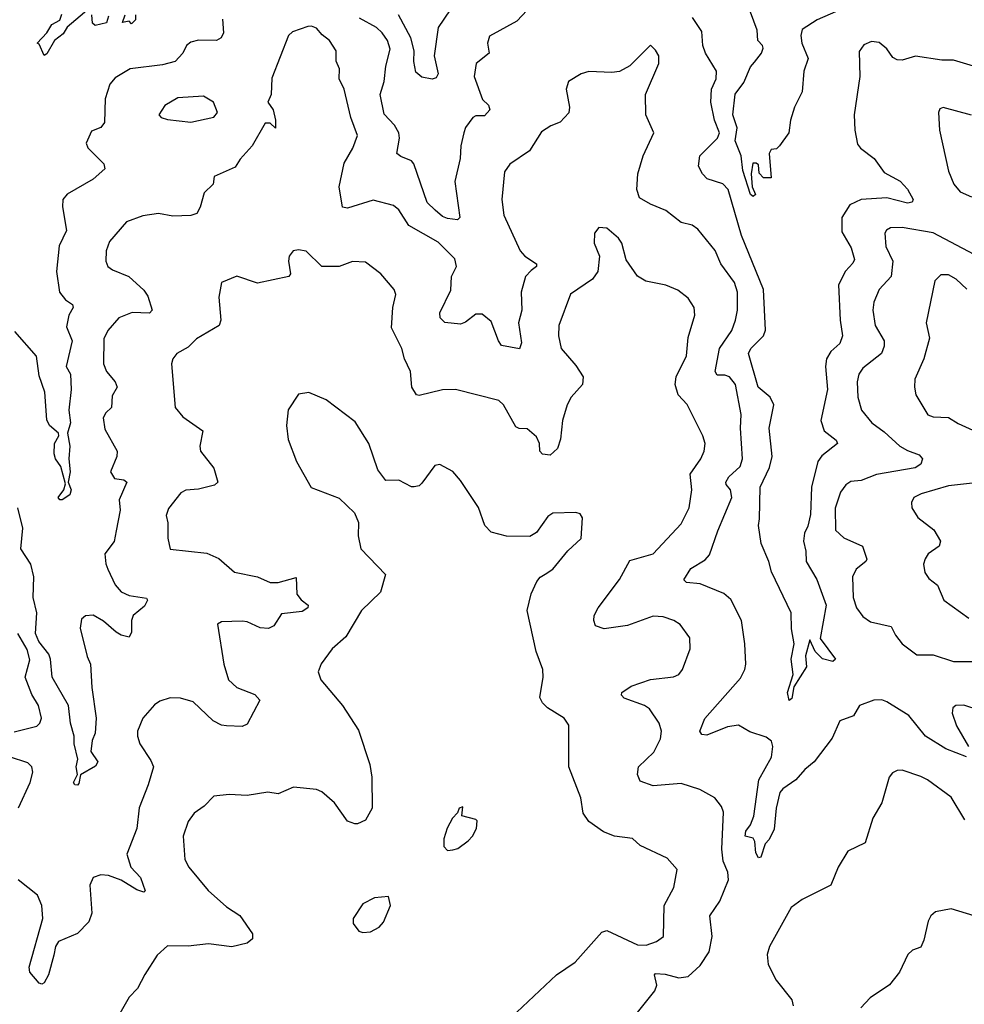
# Model space of a CAD drawing. Extents: x 2199565 to 2323334, y 894172 to 1018966.
# Tile 151 of 256: x 2225149 to 2228827, y 946690 to 950526. Entities that reach past the tile are written whole.
import ezdxf

# ---------------------------------------------------------------- set-up
doc = ezdxf.new("R2010")
doc.units = 0

msp = doc.modelspace()

# ---------------------------------------------------------------- linework, layer by layer
at = {"layer": '0CON10XD'}
for points in [[(2225435, 950582.5), (2225333.7, 950496.3), (2225319.1, 950470.9), (2225285, 950444.3), (2225255, 950393.3), (2225245, 950386.7), (2225225, 950431.2), (2225217.5, 950435), (2225255.4, 950475), (2225275, 950507.5), (2225305, 950524), (2225313, 950547)], [(2227125, 950563.5), (2227085, 950520), (2226978, 950462), (2226970, 950435), (2226977.5, 950395), (2226926.9, 950355), (2226919.1, 950305), (2226950.9, 950215), (2226975, 950192.9), (2226979.5, 950175), (2226958.9, 950151.1), (2226925, 950151.1), (2226913.3, 950145), (2226885, 950105.7), (2226878.4, 950085), (2226866.1, 950035), (2226864.3, 949985), (2226842.7, 949895), (2226863.3, 949755), (2226853.8, 949746.2), (2226815, 949751.1), (2226795, 949759.6), (2226766.4, 949783.6), (2226735, 949814.2), (2226683.6, 949965), (2226675, 949976.5), (2226632.7, 949992.7), (2226617.5, 950005), (2226628.5, 950065), (2226625.5, 950085), (2226608.5, 950115), (2226568.3, 950158.3), (2226553.2, 950235), (2226568.4, 950285), (2226574.7, 950344.7), (2226591.2, 950411.2), (2226581.5, 950445), (2226560.9, 950475), (2226537.8, 950495), (2226471.6, 950531.6)], [(2226825, 950564), (2226778.5, 950495), (2226762.9, 950385), (2226778.5, 950315), (2226770.3, 950299.7), (2226755.6, 950294.4), (2226715, 950302.1), (2226691.7, 950321.7), (2226683.6, 950363.6), (2226684.8, 950405), (2226671.6, 950455), (2226624.6, 950544.6)], [(2228355, 950569.7), (2228254.2, 950525), (2228195, 950487.5), (2228190, 950465), (2228194.7, 950435), (2228219.5, 950375), (2228202.5, 950325), (2228195.6, 950244.4), (2228166.2, 950185), (2228150, 950135), (2228143.3, 950085), (2228107.5, 950035), (2228095, 950023.3), (2228075, 950020), (2228067.5, 950005), (2228075, 949910), (2228045, 949910), (2228028.3, 949928.3), (2228025, 949960), (2228017, 949967), (2228003, 949967), (2227996.7, 949925), (2228001.2, 949875), (2228013.3, 949845), (2228005, 949836.7), (2227994.4, 949845), (2227965, 949938.8), (2227957.9, 949995), (2227935, 950054.2), (2227942.1, 950105), (2227926.1, 950155), (2227935, 950235.8), (2227968.4, 950281.6), (2227995, 950342.1), (2228009.5, 950360.5), (2228037.6, 950395), (2228043.4, 950415), (2228041.5, 950425), (2228022.7, 950445), (2228019.7, 950485), (2227994.7, 950555)], [(2225938.3, 950528.3), (2225942.2, 950475), (2225934.2, 950455), (2225915, 950444.4), (2225845, 950445.9), (2225815, 950438.7), (2225798.9, 950425), (2225784.6, 950395), (2225755, 950363.2), (2225705, 950350.7), (2225580, 950335), (2225520.4, 950299.6), (2225500.4, 950275), (2225481.9, 950218.1), (2225480, 950125), (2225465, 950106.5), (2225428.5, 950091.5), (2225408, 950045), (2225415, 950026.2), (2225477.5, 949965), (2225481.4, 949945), (2225435.4, 949904.6), (2225333.5, 949846.5), (2225317.5, 949825), (2225316.3, 949796.3), (2225331.9, 949705), (2225302.8, 949645), (2225293.1, 949545), (2225304, 949465), (2225327.5, 949435)], [(2225495, 950540), (2225486.7, 950513.3), (2225443.3, 950503.3), (2225433, 950513), (2225430, 950545)], [(2225600, 950545), (2225600, 950525), (2225585, 950510), (2225575, 950520), (2225550, 950515), (2225560, 950545)], [(2228915, 950329), (2228785, 950368.4), (2228738.8, 950368.8), (2228636.5, 950383.5), (2228585, 950368.9), (2228565, 950369.4), (2228548.6, 950378.6), (2228525, 950412.9), (2228495, 950436.5), (2228465, 950441.1), (2228435, 950428.6), (2228417.6, 950402.4), (2228420.6, 950305), (2228397.8, 950155), (2228400, 950095), (2228411.1, 950041.1), (2228422, 950025), (2228475.6, 949985), (2228515, 949930.4), (2228577.3, 949897.3), (2228605, 949866.2), (2228627.5, 949825), (2228623.8, 949815), (2228605, 949810.8), (2228525, 949831.6), (2228425, 949825.8), (2228380.9, 949805), (2228350, 949755), (2228350.2, 949700.2), (2228386.9, 949636.9), (2228398.7, 949591.3), (2228392.9, 949577.1), (2228364.3, 949545.7), (2228337.4, 949492.6), (2228342.9, 949355), (2228352.4, 949295), (2228342.5, 949265), (2228306.8, 949233.2), (2228290, 949205), (2228286.6, 949175), (2228294.7, 949085), (2228267.8, 948965), (2228281.5, 948925), (2228328.3, 948888.3), (2228332.9, 948875), (2228272.5, 948827.5), (2228256.8, 948805), (2228232.4, 948705), (2228227.8, 948597.8), (2228217.4, 948552.6), (2228204.4, 948525.6), (2228200.5, 948495), (2228209.7, 948455), (2228210.5, 948415), (2228252.9, 948345), (2228289.3, 948245), (2228265.5, 948115), (2228325.7, 948034.3), (2228315, 948025.8), (2228275, 948035.7), (2228245.7, 948065), (2228225, 948110), (2228208.3, 948048.3), (2228211.8, 948005), (2228163.5, 947926.5), (2228155, 947882), (2228145, 947873.8), (2228138.5, 947905), (2228160, 947975), (2228153.1, 948035), (2228164.3, 948095), (2228153.4, 948153.4), (2228152.9, 948215), (2228076.4, 948375), (2228066.2, 948415), (2228035.6, 948485), (2228025.3, 948555), (2228028.8, 948581.2), (2228031.4, 948705), (2228068.4, 948781.6), (2228079, 948825), (2228067.2, 948935), (2228084.7, 949025), (2228070.7, 949055), (2228024.6, 949095), (2227987.1, 949225), (2227995.3, 949245), (2228044.6, 949295), (2228052.9, 949317.1), (2228044.8, 949474.8), (2227959.7, 949685), (2227907.7, 949865), (2227886.4, 949886.4), (2227825.4, 949905.4), (2227807.1, 949925), (2227792, 949955), (2227797.5, 949995), (2227865.9, 950064.1), (2227873.1, 950085), (2227854.4, 950135), (2227840, 950205), (2227842.5, 950255), (2227860.8, 950295), (2227861.4, 950325), (2227818.9, 950395), (2227808.9, 950425), (2227805, 950480), (2227768.1, 950535)], [(2228835, 947654), (2228755, 947686.1), (2228675.4, 947735), (2228610.3, 947815), (2228525, 947869.1), (2228505, 947876.6), (2228475, 947875.8), (2228418.8, 947855), (2228395.5, 947814.5), (2228342.5, 947795), (2228312.9, 947727.1), (2228242, 947635), (2228205.6, 947605), (2228171.4, 947565), (2228120.6, 947529.4), (2228109.2, 947515), (2228094.2, 947455), (2228086.7, 947373.3), (2228067, 947333), (2228051.2, 947315), (2228035, 947263.8), (2228025, 947261.2), (2228015, 947280), (2228011.2, 947325), (2228005, 947337.5), (2227973.8, 947345), (2227976.2, 947365), (2227995, 947390), (2228006.9, 947423.1), (2228026.9, 947565), (2228076.7, 947653.3), (2228080.7, 947695), (2228076.4, 947715), (2228055, 947730.5), (2227991.3, 947751.3), (2227947.3, 947777.3), (2227905, 947771.2), (2227825, 947739.3), (2227805, 947741.8), (2227797.4, 947755), (2227816.6, 947803.4), (2227955, 947960.8), (2227972.7, 947995), (2227976.2, 948015), (2227972.9, 948095), (2227958.8, 948185), (2227917.9, 948267.9), (2227890.1, 948290.1), (2227798.8, 948328.8), (2227745, 948333.1), (2227734.5, 948344.5), (2227761.8, 948388.3), (2227817.6, 948422.4), (2227835, 948440.8), (2227867.8, 948535), (2227921.4, 948665), (2227916.9, 948695), (2227899.2, 948715), (2227898.5, 948725), (2227910.4, 948745), (2227954, 948786), (2227963.6, 948815), (2227955.9, 948935), (2227958.4, 948988.4), (2227936.5, 949105), (2227912.5, 949135), (2227895, 949141.2), (2227865, 949140.9), (2227857.1, 949155), (2227873.5, 949245), (2227921.1, 949315), (2227935.9, 949355), (2227944, 949395), (2227943.4, 949465), (2227932, 949502), (2227879.1, 949575), (2227857.2, 949627.2), (2227789.8, 949709.8), (2227766.7, 949725), (2227725, 949736), (2227665, 949783.3), (2227605, 949806.7), (2227562.6, 949832.6), (2227552.3, 949865), (2227556.2, 949925), (2227576.7, 949995), (2227618.6, 950085), (2227586.9, 950155), (2227585.6, 950235), (2227637.5, 950355), (2227637.1, 950385), (2227625, 950406.7), (2227605, 950426.7), (2227525, 950346), (2227485, 950324.2), (2227455, 950320), (2227365, 950324.2), (2227335.5, 950314.5), (2227286.2, 950285), (2227277.1, 950255), (2227289.2, 950185), (2227286.8, 950163.2), (2227253.8, 950126.2), (2227217, 950113), (2227180.3, 950089.7), (2227134.6, 950015.4), (2227057, 949963), (2227037.3, 949932.7), (2227025.8, 949825), (2227034.5, 949765), (2227097.5, 949625), (2227115.8, 949605), (2227161.9, 949575), (2227161.4, 949565), (2227140.7, 949549.3), (2227118.5, 949525), (2227101.1, 949465), (2227103.6, 949395), (2227091.2, 949345), (2227102.9, 949267.1), (2227095.7, 949244.3), (2227025, 949257.1), (2227012.7, 949275), (2226985, 949350.6), (2226949.1, 949379.1), (2226925, 949379.1), (2226885, 949347.9), (2226865, 949340), (2226805, 949346.9), (2226785.8, 949365), (2226784.3, 949384.3), (2226828, 949472), (2226830.9, 949525), (2226850.2, 949565), (2226842.9, 949595), (2226778.7, 949658.7), (2226664.8, 949724.8), (2226624.7, 949784.7), (2226605, 949802.7), (2226525, 949823.2), (2226425, 949792.3), (2226405.5, 949795.5), (2226392.5, 949875), (2226412.8, 949967.2), (2226446.7, 950025), (2226463.8, 950075), (2226438.9, 950145), (2226412.2, 950255), (2226393.5, 950295), (2226394, 950335), (2226382, 950365), (2226382, 950405), (2226355.7, 950445), (2226326.7, 950466.7), (2226305, 950493.3), (2226285, 950501.2), (2226270.7, 950499.3), (2226211.4, 950478.6), (2226196.2, 950465), (2226131.4, 950298.6), (2226128.8, 950235), (2226115.6, 950205), (2226135.9, 950175), (2226145.4, 950134.6), (2226145, 950103.3), (2226125, 950123.3), (2226105, 950122.5), (2226053.8, 950035), (2226007, 949983), (2225988.3, 949951.7), (2225906.7, 949915), (2225902, 949885), (2225868.1, 949851.9), (2225852, 949795), (2225838.5, 949771.5), (2225815, 949763.3), (2225745, 949760), (2225689.4, 949770.6), (2225628.3, 949761.7), (2225565, 949738.8), (2225498.6, 949661.4), (2225485.5, 949625), (2225484.4, 949585), (2225492.5, 949565), (2225511.2, 949551.2), (2225574.3, 949525), (2225632.2, 949472.2), (2225648.8, 949448.8), (2225664.5, 949395), (2225655, 949382.3), (2225587.5, 949385), (2225535.6, 949364.4), (2225491.9, 949315), (2225477.4, 949282.6), (2225475.5, 949185), (2225487.5, 949155), (2225521.3, 949115), (2225529.4, 949095), (2225508.8, 949061.2), (2225506.6, 949015), (2225484.5, 948995), (2225474.6, 948975), (2225480.8, 948930.8), (2225528.6, 948845), (2225527.8, 948825), (2225502.9, 948765), (2225518.3, 948738.3), (2225555, 948733.3), (2225566.7, 948725), (2225536.5, 948655), (2225540.6, 948615), (2225524.5, 948535), (2225516.7, 948493.3), (2225481.4, 948445), (2225484.2, 948405.8), (2225492.2, 948385), (2225521.5, 948325), (2225545, 948297.5), (2225575, 948282.9), (2225642.5, 948272.5), (2225647.1, 948265), (2225635, 948241.8), (2225591.5, 948205), (2225584.5, 948185), (2225585, 948140), (2225575, 948121.2), (2225545, 948127.8), (2225525, 948139.5), (2225475, 948183.3), (2225435, 948205.7), (2225405, 948204.2), (2225389.7, 948190.3), (2225384.4, 948155.6), (2225412.1, 948045), (2225425.4, 948015), (2225430.3, 947925), (2225447.5, 947805), (2225443.4, 947746.6), (2225431.9, 947718.1), (2225426.2, 947675), (2225453.7, 947635), (2225445, 947618.2), (2225386.2, 947583.8), (2225380, 947550), (2225375, 947544.2), (2225364.2, 947545), (2225358.6, 947555), (2225374, 947585), (2225369.5, 947615), (2225375.5, 947645), (2225361.1, 947705), (2225361.9, 947735), (2225347.3, 947785), (2225338.8, 947855), (2225275.6, 947965), (2225269.3, 948035), (2225262.2, 948055), (2225223.7, 948103.7), (2225210.7, 948135), (2225216.4, 948215), (2225202.3, 948275), (2225204.8, 948355), (2225192.9, 948405), (2225154, 948465), (2225161.3, 948545), (2225142.3, 948625)], [(2225815, 950126.4), (2225845, 950133.5), (2225905, 950146.2), (2225920, 950165), (2225904, 950205), (2225865, 950228.1), (2225765, 950221.5), (2225715, 950191.4), (2225691.2, 950155), (2225700, 950145), (2225725, 950136.7), (2225815, 950126.4)], [(2228855, 950154.5), (2228745, 950184), (2228731.4, 950178.6), (2228726.2, 950163.8)], [(2228726.2, 950163.8), (2228730, 950095), (2228765.5, 949935.5), (2228785.6, 949885), (2228810, 949855), (2228855.3, 949835.3)], [(2227555, 946658), (2227622.5, 946742.5), (2227629.4, 946765), (2227621.2, 946805), (2227625, 946810), (2227662.7, 946807.3), (2227715, 946793.8), (2227751.2, 946798.8), (2227797.8, 946842.2), (2227833.4, 946895), (2227845.3, 946955), (2227835.4, 947035), (2227875, 947092.5), (2227908.6, 947175), (2227905.8, 947205), (2227888.6, 947248.6), (2227882.9, 947295), (2227888.8, 947438.8), (2227881.3, 947461.3), (2227856, 947495), (2227796.6, 947526.6), (2227725, 947550), (2227615, 947540.9), (2227565, 947559.2), (2227554.5, 947585), (2227558.1, 947615), (2227617.6, 947672.4), (2227644.5, 947725), (2227648.5, 947755), (2227638.8, 947785), (2227601.3, 947841.3), (2227582, 947855), (2227503.1, 947883.1), (2227492.5, 947895), (2227494, 947905), (2227530.2, 947929.8), (2227605, 947955.4), (2227695, 947966.7), (2227716, 947975), (2227729.4, 947995), (2227759.4, 948075), (2227757.6, 948117.6), (2227720.2, 948170.2), (2227696, 948186), (2227655, 948200), (2227615, 948202.9), (2227515, 948165.4), (2227425, 948153.5), (2227391.2, 948165), (2227384.2, 948185), (2227386, 948205), (2227401.9, 948235), (2227484.4, 948345), (2227525, 948418.6), (2227615.3, 948444.7), (2227725, 948561.9), (2227755.4, 948625), (2227765.4, 948695), (2227759.1, 948755), (2227800.4, 948815), (2227813.6, 948845), (2227817.3, 948875), (2227808.5, 948905), (2227747.2, 949027.2), (2227712.3, 949065), (2227701.6, 949105), (2227704.6, 949135), (2227745, 949216.7), (2227752.3, 949287.7), (2227778.1, 949375), (2227775.7, 949405), (2227751.4, 949441.4), (2227711.9, 949471.9), (2227665, 949491.9), (2227586.8, 949506.8), (2227555, 949527.5), (2227510.9, 949590.9), (2227493.8, 949655), (2227480, 949675), (2227435, 949713.8), (2227404.2, 949715.8), (2227386.7, 949695), (2227386.2, 949655), (2227406.2, 949605), (2227400, 949545), (2227378.8, 949515), (2227293.1, 949456.9), (2227248.5, 949335), (2227246.5, 949295), (2227257.8, 949245), (2227315, 949179.2), (2227342.9, 949135), (2227340, 949105), (2227295.6, 949055), (2227280.4, 949025), (2227262, 948965), (2227255, 948892.5), (2227243.3, 948855), (2227215, 948830), (2227185, 948832.9), (2227174.2, 948845), (2227173.5, 948875), (2227161.1, 948901.1), (2227125, 948931.5), (2227093.4, 948933.4), (2227080.2, 948940.2), (2227033.1, 949025), (2227015, 949042.2), (2226845.7, 949085.7), (2226795, 949083.8), (2226705, 949061.5), (2226694.1, 949064.1), (2226676.4, 949095), (2226670.9, 949155), (2226647.3, 949205), (2226637.5, 949245), (2226597.3, 949325), (2226602.1, 949405), (2226613.1, 949455), (2226607.5, 949475), (2226555, 949536), (2226495, 949580.8), (2226445, 949584), (2226392.5, 949565)], [(2228865, 949611), (2228705, 949696.2), (2228585, 949716.8), (2228540, 949715), (2228523.4, 949706.6), (2228516.7, 949695), (2228521.8, 949641.8), (2228549.1, 949585), (2228541.5, 949525), (2228495.2, 949474.8), (2228474.6, 949425), (2228470.4, 949395), (2228479.6, 949335), (2228514.4, 949275), (2228514.4, 949254.4), (2228503.8, 949225), (2228431.8, 949168.2), (2228416.2, 949145), (2228410, 949115), (2228411.8, 949055), (2228426.5, 949005), (2228467.1, 948955), (2228515, 948920.5), (2228575.5, 948865), (2228605, 948847.4), (2228651.4, 948831.4), (2228663.9, 948815), (2228657.1, 948795), (2228635, 948780.8), (2228485, 948754.7), (2228425, 948730.7), (2228385, 948727.3), (2228365, 948714.4), (2228345, 948685.7), (2228323.4, 948623.4), (2228325, 948538), (2228357.1, 948507.1), (2228430, 948475), (2228447.8, 948425), (2228443.1, 948415), (2228405.5, 948385), (2228391.8, 948355), (2228394.5, 948275), (2228406.9, 948235), (2228431.5, 948201.5), (2228460.9, 948180.9), (2228542.1, 948162.1), (2228558.3, 948128.3), (2228585, 948094.2), (2228641.7, 948051.7), (2228705, 948051.6), (2228785, 948026.1), (2228904.5, 948025.5)], [(2226392.5, 949565), (2226325, 949564.3), (2226265, 949624.2), (2226235, 949630), (2226213.9, 949626.1), (2226198.8, 949605), (2226196, 949585), (2226204.1, 949535.9), (2226197.5, 949525), (2226075, 949500), (2225995, 949526.7), (2225935, 949502.5), (2225924.3, 949445), (2225932.9, 949355), (2225926, 949335), (2225837.4, 949282.6), (2225805, 949250.8), (2225761.2, 949225), (2225746, 949205), (2225740, 949185), (2225754.2, 949015), (2225785, 948979.2), (2225862, 948925), (2225850.8, 948865), (2225853.1, 948845), (2225905, 948778.8), (2225920.8, 948725), (2225907.2, 948712.8), (2225845, 948696.7), (2225796.3, 948693.7), (2225777.2, 948682.8), (2225728.3, 948621.7), (2225720, 948595), (2225725.4, 948565.4), (2225725.6, 948505.6), (2225735, 948464), (2225878.3, 948448.3), (2225925, 948427.1), (2225985, 948374.4), (2226075, 948355.5), (2226125, 948333.6), (2226155, 948333.5), (2226225, 948352.5), (2226228.1, 948288.1), (2226245, 948265.6), (2226272.5, 948245), (2226270.6, 948235), (2226248.8, 948221.2), (2226167.9, 948212.1), (2226139.2, 948165), (2226117.5, 948155), (2226085, 948157.1), (2226035, 948180.5), (2226015, 948183.3), (2225935, 948180), (2225919.3, 948170.7), (2225943.7, 948015), (2225962, 947955), (2225994.4, 947925), (2226065, 947897.5), (2226084, 947875), (2226035, 947781.9), (2226015, 947772.2), (2225955, 947775.5), (2225935, 947778.2), (2225903.1, 947795), (2225825, 947868.5), (2225775, 947883.1), (2225735, 947884.4), (2225695, 947871.5), (2225673.6, 947856.4), (2225628.1, 947805), (2225608.1, 947755), (2225607.5, 947735), (2225616.7, 947705), (2225660.2, 947640.2), (2225670, 947615), (2225650, 947545), (2225613.8, 947456.2), (2225605.4, 947375), (2225566.4, 947275), (2225582.1, 947225), (2225619, 947185), (2225637.9, 947132.1), (2225632.3, 947127.7), (2225605, 947135.8), (2225545, 947173.9), (2225495, 947192.5), (2225465, 947194.7), (2225435.3, 947184.7), (2225422.2, 947155), (2225430.4, 947045), (2225418.1, 947011.9), (2225374.4, 946965.6), (2225300.6, 946935), (2225288.2, 946915), (2225281.8, 946881.8), (2225261.6, 946805), (2225245, 946774), (2225235, 946768.8), (2225225, 946773.3), (2225188.5, 946815), (2225186.7, 946835), (2225238.8, 947025), (2225235.4, 947075.4), (2225218.8, 947115), (2225143.3, 947175)], [(2228836.2, 949476.2), (2228795, 949515.7), (2228765, 949531.4), (2228735, 949531.4), (2228711.4, 949508.6), (2228678.5, 949345), (2228691.5, 949285), (2228668.8, 949205), (2228634.4, 949125), (2228632.2, 949095), (2228638.1, 949065), (2228685, 948986.9), (2228705, 948979.5), (2228765, 948975.7), (2228802.7, 948952.7), (2228945, 948888.2)], [(2225327.5, 949435), (2225355, 949416), (2225357.5, 949405), (2225340, 949375), (2225331.1, 949328.9), (2225353.4, 949275), (2225330.9, 949175), (2225346.9, 949145), (2225349.6, 949085), (2225340.9, 949005), (2225347.5, 948955), (2225335.7, 948915), (2225344.5, 948865), (2225341.1, 948815), (2225346.1, 948765), (2225338.6, 948725), (2225349.4, 948695), (2225344.3, 948675), (2225315, 948655.8), (2225305, 948656.2), (2225299.2, 948665), (2225321.4, 948695), (2225328.3, 948718.3), (2225309.1, 948785), (2225289.1, 948815), (2225283.9, 948835), (2225285.4, 948874.6), (2225301.2, 948905), (2225300, 948915), (2225265.5, 948945.5), (2225255, 948966.7), (2225246.8, 949075), (2225225, 949138.8), (2225214.2, 949215), (2225130.9, 949310.9)], [(2227085, 946660), (2227238.8, 946805), (2227311.2, 946855), (2227415, 946972), (2227435, 946978), (2227555, 946921.8), (2227588.7, 946921.3), (2227628.8, 946935), (2227656, 946955), (2227658.9, 947075), (2227695.7, 947145), (2227708.6, 947215), (2227669.8, 947259.8), (2227565, 947308.6), (2227535, 947335.8), (2227465, 947345.6), (2227421.7, 947361.7), (2227365, 947402), (2227342.5, 947435), (2227334.2, 947495), (2227287.5, 947615), (2227287.3, 947777.3), (2227268.8, 947805), (2227203.8, 947845), (2227184.4, 947864.4), (2227174.2, 947885), (2227187.1, 947965), (2227185.7, 947995), (2227159.4, 948065), (2227124.3, 948225), (2227140.7, 948289.3), (2227163.2, 948336.8), (2227175, 948354), (2227195, 948366), (2227225, 948386), (2227283, 948457), (2227335.7, 948504.3), (2227340, 948585), (2227330.7, 948600.7), (2227315, 948606), (2227225, 948603.8), (2227205, 948590), (2227161.2, 948528.8), (2227135, 948513.3), (2227045, 948514), (2226985, 948530), (2226960, 948555), (2226935.5, 948625.5), (2226865, 948731.2), (2226835, 948766.2), (2226785, 948793.3), (2226765, 948788.8), (2226715, 948720), (2226705, 948710), (2226685, 948706.2), (2226675, 948706), (2226625, 948732.5), (2226575, 948731.2), (2226543, 948773), (2226508, 948875), (2226455, 948960), (2226342.5, 949045), (2226275, 949073.3), (2226235, 949067.5), (2226194.1, 949005.9), (2226188, 948945), (2226195, 948890), (2226226.7, 948805), (2226284.1, 948704.1), (2226392.7, 948662.7), (2226453.3, 948605), (2226467.7, 948567.7), (2226467.5, 948515), (2226478, 948465), (2226574, 948365), (2226553.6, 948296.4), (2226480.5, 948225), (2226418.7, 948121.3), (2226366.2, 948075), (2226323.4, 948016.6), (2226311.2, 947985), (2226322, 947955), (2226406, 947855), (2226467.9, 947757.9), (2226511.8, 947625), (2226520.5, 947575), (2226521.4, 947455), (2226495, 947407.5), (2226465, 947393.3), (2226453.9, 947393.9), (2226425, 947404), (2226374.4, 947475), (2226325, 947518.6), (2226305, 947527.1), (2226215.8, 947535.8), (2226155, 947510), (2226115, 947517.1), (2226035, 947504.3), (2225965, 947507.5), (2225905, 947501.2), (2225867.4, 947462.6), (2225828.8, 947435), (2225805, 947402.5), (2225786.2, 947345), (2225792, 947255), (2225808, 947225), (2225883.4, 947133.4), (2225955, 947070), (2226006.4, 947036.4), (2226055.5, 946965.5), (2226056, 946945), (2226035, 946928), (2225975.5, 946914.5), (2225885, 946926.2), (2225805, 946916.7), (2225725, 946918.8), (2225685, 946881.2), (2225636.4, 946806.4), (2225608.2, 946751.8), (2225575, 946718), (2225539.4, 946655)], [(2228904.7, 948725.3), (2228765, 948710), (2228658.3, 948678.3), (2228630.8, 948665), (2228620.8, 948645), (2228621.9, 948625), (2228646.2, 948586.2), (2228708.1, 948538.1), (2228734.4, 948495), (2228729.2, 948475), (2228686, 948445), (2228674.4, 948425.6), (2228667.5, 948405), (2228672.7, 948372.7), (2228688.8, 948348.8), (2228723, 948323), (2228746.7, 948265), (2228843.8, 948195)], [(2225128.3, 947751.7), (2225216, 947774), (2225228.1, 947785), (2225233.6, 947805), (2225223.1, 947855), (2225197, 947897), (2225170, 947965), (2225188.2, 948031.8), (2225178, 948072), (2225142.7, 948135)], [(2228885, 947836.2), (2228825, 947855.6), (2228793.3, 947855), (2228782.5, 947845), (2228779.4, 947825), (2228796.7, 947775), (2228843.5, 947695)], [(2225144.7, 947455.3), (2225190.5, 947555), (2225201.1, 947595), (2225196.7, 947615), (2225181.5, 947631.5), (2225110, 947655)], [(2228828.7, 947408.7), (2228775, 947497.5), (2228683.8, 947565), (2228657.6, 947577.6), (2228585, 947602), (2228565, 947601.2), (2228547.7, 947592.3), (2228534, 947575), (2228505.8, 947475), (2228470.8, 947415), (2228440.5, 947319.5), (2228373.6, 947286.4), (2228336, 947225), (2228306.7, 947155), (2228195, 947099.1), (2228152.8, 947067.2), (2228067.9, 946915), (2228059.3, 946885), (2228063.5, 946845), (2228093.8, 946785), (2228155, 946707.5), (2228160, 946685)], [(2226815, 947290), (2226835, 947292.5), (2226855, 947297.5), (2226895, 947327.5), (2226912.5, 947345), (2226927.5, 947375), (2226930, 947405), (2226925, 947410), (2226870, 947425), (2226875, 947460), (2226860, 947455), (2226853.6, 947436.4), (2226833.8, 947415), (2226813.2, 947376.8), (2226800, 947335), (2226800, 947305), (2226815, 947290)], [(2226485, 946970), (2226515, 946972.5), (2226549.3, 946990.7), (2226565, 947010), (2226592.5, 947075), (2226585, 947110), (2226530, 947105), (2226485, 947081.2), (2226447.5, 947025), (2226447.5, 947005), (2226470, 946975), (2226485, 946970)], [(2229265, 947097.3), (2229175, 947115.5), (2229145, 947115.5), (2229086.7, 947095), (2228995, 947034.4), (2228925, 947040), (2228865, 947035.6), (2228775, 947062), (2228715, 947050), (2228696.7, 947035), (2228686.1, 947013.9), (2228669.7, 946940.3), (2228657.3, 946912.7), (2228625, 946901.2), (2228606.7, 946885), (2228573.8, 946815), (2228535, 946766.7), (2228460, 946715), (2228423.6, 946676.4)]]:
    msp.add_lwpolyline(points, dxfattribs=at)

doc.saveas('drawing.dxf')
